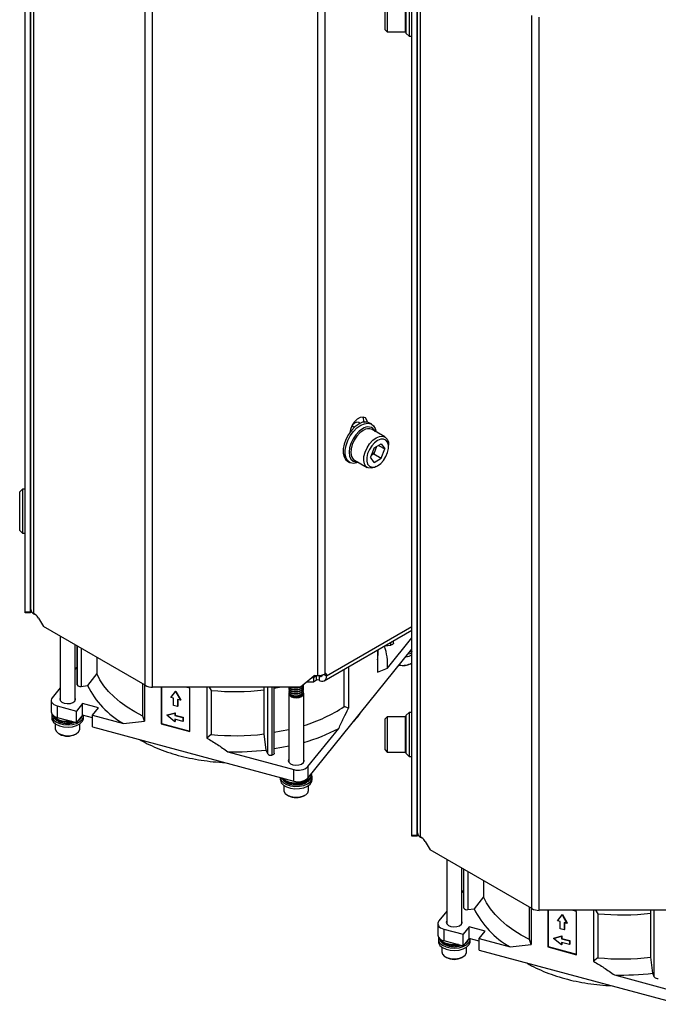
# Model space of a CAD drawing. Header units: millimetres. Extents: x 5 to 414, y 6 to 290.
# Tile 48 of 107: x 241 to 267, y 171 to 211. Entities that reach past the tile are written whole.
import ezdxf

# ---------------------------------------------------------------- set-up
doc = ezdxf.new("R2010")
doc.units = ezdxf.units.MM

msp = doc.modelspace()

# ---------------------------------------------------------------- linework, layer by layer
at = {"color": 7, "linetype": 'Continuous', "lineweight": 25}
for p, q in [((241.0688, 186.9485), (241.0688, 222.8763)), ((241.283, 186.9485), (241.283, 222.8763)), ((241.2884, 187.0479), (241.2884, 222.6257)), ((241.4139, 186.8729), (241.4139, 222.4508)), ((245.9224, 183.9786), (245.9224, 220.1397)), ((246.2255, 183.9062), (246.2255, 220.0673)), ((253.2151, 184.4452), (253.2151, 219.6731)), ((252.912, 184.3728), (252.912, 219.6007)), ((256.7261, 177.9097), (256.7261, 213.8375)), ((256.9404, 177.9097), (256.9404, 213.8375)), ((256.9458, 178.0091), (256.9458, 213.5869)), ((257.0713, 177.8341), (257.0713, 213.412)), ((255.6404, 210.6304), (255.6404, 211.7811)), ((255.7261, 211.8668), (255.7261, 210.5592)), ((256.4618, 210.5592), (256.4618, 211.8668)), ((256.4975, 210.374), (256.4975, 211.9311)), ((256.6118, 212.0454), (256.6118, 210.2597)), ((261.5798, 174.9398), (261.5798, 211.1009)), ((261.8828, 174.8674), (261.8828, 211.0284)), ((255.6404, 210.524), (255.6404, 210.6304)), ((255.6404, 210.524), (255.7261, 210.4383)), ((255.7261, 210.5592), (255.7261, 210.4383)), ((256.4618, 210.4383), (256.4618, 210.5592)), ((256.9404, 210.724), (256.9458, 210.724)), ((255.7261, 210.4383), (256.4618, 210.4383)), ((256.4975, 210.374), (256.6118, 210.2597)), ((256.6118, 210.2597), (256.7261, 210.2597)), ((254.7179, 194.84), (254.7381, 194.8283)), ((254.771, 194.6753), (254.771, 194.6312)), ((254.771, 194.6753), (254.8347, 194.6386)), ((255.0962, 194.5504), (255.0154, 194.5971)), ((254.3916, 194.4211), (254.2924, 194.4784)), ((255.6332, 194.0342), (255.113, 194.3346)), ((255.1909, 193.5881), (255.4825, 193.7564)), ((255.4825, 193.7564), (255.6283, 193.549)), ((255.1909, 193.5881), (255.0451, 193.2123)), ((255.1795, 193.3481), (255.1206, 193.407)), ((255.2962, 193.6488), (255.1795, 193.3481)), ((255.3757, 193.6948), (255.6283, 193.549)), ((255.4825, 193.1732), (255.6283, 193.549)), ((255.7812, 193.6372), (255.7812, 193.7072)), ((254.1226, 193.0506), (254.2034, 193.0039)), ((254.3988, 193.0973), (254.919, 192.797)), ((255.1909, 193.0048), (255.0451, 193.2123)), ((255.1795, 193.3481), (255.0742, 193.2874)), ((255.1795, 193.3481), (255.4825, 193.1732)), ((255.1909, 193.0048), (255.4825, 193.1732)), ((255.2762, 192.8324), (255.3368, 192.8674)), ((240.9545, 191.922), (240.8402, 191.8078)), ((240.8402, 190.2506), (240.8402, 191.8078)), ((241.0688, 191.922), (240.9545, 191.922)), ((240.9545, 191.922), (240.9545, 190.1363)), ((241.2884, 191.4578), (241.283, 191.4578)), ((241.283, 190.6006), (241.2884, 190.6006)), ((240.8402, 190.2506), (240.9545, 190.1363)), ((240.9545, 190.1363), (241.0688, 190.1363)), ((241.0688, 186.9485), (241.283, 186.9485)), ((241.0688, 186.9143), (241.0688, 186.9485)), ((241.283, 186.9143), (241.0688, 186.9143)), ((241.283, 186.9485), (241.283, 186.9143)), ((241.4139, 186.8729), (241.4644, 186.8438)), ((241.4259, 186.866), (241.4259, 186.866)), ((241.4685, 186.8414), (241.4259, 186.866)), ((241.6073, 186.693), (241.8007, 186.3581)), ((245.9224, 183.9786), (241.8007, 186.3581)), ((253.1768, 184.1615), (256.7261, 186.2105)), ((253.2656, 184.3577), (256.7261, 186.3554)), ((242.4779, 185.9671), (242.4779, 183.3605)), ((255.7328, 184.6725), (256.7261, 185.9023)), ((243.0856, 183.3605), (243.0856, 185.6163)), ((243.1623, 185.572), (243.1623, 184.0113)), ((243.1657, 183.9937), (243.1657, 185.57)), ((243.3285, 185.4761), (243.3285, 183.935)), ((252.5138, 180.2208), (256.7261, 185.4357)), ((255.3363, 185.4081), (255.3363, 184.506)), ((255.3545, 185.2787), (255.3545, 185.4186)), ((255.6227, 185.5735), (255.87, 185.6065)), ((255.87, 185.6065), (255.87, 185.7163)), ((255.9752, 185.6828), (255.9752, 185.777)), ((256.6916, 185.3929), (256.7261, 185.4069)), ((243.9634, 185.1095), (243.9634, 184.4512)), ((256.6436, 185.3335), (256.7462, 185.3785)), ((243.1623, 184.7214), (243.0856, 184.6265)), ((253.9815, 183.1185), (253.9815, 184.6261)), ((254.159, 184.7285), (254.159, 183.0485)), ((255.3363, 184.506), (255.7328, 184.6725)), ((256.674, 184.853), (256.7094, 184.8734)), ((243.9634, 184.4512), (243.5875, 183.9695)), ((252.1978, 183.9062), (252.7483, 184.3557)), ((252.7396, 184.2873), (252.6645, 184.2873)), ((252.8615, 184.3577), (252.7396, 184.2873)), ((252.7396, 184.2873), (252.7396, 184.1123)), ((252.7988, 184.3728), (252.912, 184.3728)), ((252.8615, 184.1827), (252.8615, 184.3577)), ((252.9972, 184.3777), (252.9626, 184.3577)), ((252.9626, 184.3577), (252.9626, 184.1827)), ((253.1603, 184.4185), (253.2656, 184.3577)), ((253.2656, 184.4161), (253.2151, 184.4452)), ((253.2656, 184.4161), (253.2656, 184.3577)), ((242.4779, 183.8742), (242.156, 183.4757)), ((243.3285, 183.935), (243.5875, 183.9695)), ((245.8268, 182.7312), (245.8268, 184.0338)), ((245.8914, 183.9965), (245.8914, 182.5215)), ((252.1978, 183.9062), (246.2255, 183.9062)), ((246.5712, 183.9062), (246.5712, 182.4224)), ((246.5832, 183.9062), (246.5832, 182.4374)), ((247.7364, 183.8585), (247.5594, 183.9062)), ((247.7364, 182.1088), (247.7364, 183.8585)), ((248.4161, 183.9062), (248.4161, 181.8418)), ((248.5085, 183.9062), (248.5936, 183.7711)), ((250.7377, 183.7922), (250.7469, 183.9062)), ((250.7377, 182.0075), (250.7377, 183.7922)), ((250.8842, 181.2094), (250.8842, 183.9062)), ((251.047, 183.9062), (251.047, 181.1507)), ((251.1522, 181.227), (251.1522, 183.9062)), ((251.7533, 183.853), (251.7533, 183.8427)), ((252.3247, 183.9652), (252.3247, 183.9754)), ((252.3247, 183.8836), (252.3247, 183.8938)), ((252.3247, 183.8019), (252.3247, 183.8121)), ((252.7396, 184.1123), (252.4503, 184.1123)), ((252.8615, 184.1827), (252.7396, 184.1123)), ((246.9596, 183.4844), (247.1538, 183.7237)), ((246.9596, 183.4844), (246.9717, 183.4993)), ((247.0696, 183.4547), (246.9596, 183.4844)), ((246.9717, 183.4993), (247.1659, 183.7387)), ((247.0696, 183.1631), (247.0696, 183.4547)), ((247.1538, 183.7237), (247.1659, 183.7387)), ((247.1538, 183.7237), (247.348, 183.3798)), ((247.1659, 183.7387), (247.3601, 183.3948)), ((247.348, 183.3798), (247.2379, 183.4094)), ((247.2379, 183.4094), (247.2379, 183.1178)), ((247.25, 183.4062), (247.25, 183.1328)), ((247.348, 183.3798), (247.3601, 183.3948)), ((248.5936, 183.7711), (248.5936, 181.9864)), ((251.7352, 183.6446), (251.7352, 180.8685)), ((251.7533, 183.7713), (251.7533, 183.7611)), ((251.7533, 183.6896), (251.7533, 183.6794)), ((252.3247, 183.7203), (252.3247, 183.7304)), ((252.3429, 180.8685), (252.3429, 183.6446)), ((242.1159, 183.3711), (242.1159, 182.9045)), ((242.3633, 183.1469), (243.1401, 182.9378)), ((242.3633, 183.1469), (242.3633, 182.6803)), ((243.3816, 183.2368), (243.1401, 182.9378)), ((244.029, 183.0625), (243.3816, 183.2368)), ((243.3816, 182.7702), (243.3816, 183.2368)), ((243.7875, 182.7635), (244.029, 183.0625)), ((247.2379, 183.1178), (247.0696, 183.1631)), ((247.2379, 183.1178), (247.25, 183.1328)), ((254.159, 183.0485), (253.9815, 183.1185)), ((242.1389, 182.7444), (242.1389, 182.6511)), ((242.3633, 182.6803), (243.1401, 182.4712)), ((243.1401, 182.4712), (243.1401, 182.9378)), ((243.3816, 182.7702), (243.1401, 182.4712)), ((243.2519, 182.6095), (243.3385, 182.6879)), ((243.3385, 182.7112), (243.3051, 182.6754)), ((243.3383, 182.7165), (243.3385, 182.7112)), ((243.3385, 182.7112), (243.3385, 182.6879)), ((243.7875, 182.6609), (243.3816, 182.7702)), ((243.4246, 182.6511), (243.4246, 182.7444)), ((243.7875, 182.2969), (243.7875, 182.7635)), ((243.7875, 182.7635), (245.0412, 182.426)), ((245.8914, 182.5215), (245.8268, 182.7312)), ((246.8042, 182.768), (247.1279, 182.8558)), ((246.8042, 182.768), (246.8163, 182.7829)), ((247.1279, 182.5059), (246.8042, 182.768)), ((246.8163, 182.7829), (247.14, 182.8708)), ((247.1279, 182.8558), (247.14, 182.8708)), ((247.1279, 182.8558), (247.1279, 182.7567)), ((247.1279, 182.7567), (247.14, 182.7716)), ((247.1279, 182.7567), (247.4516, 182.6695)), ((247.4516, 182.5179), (247.1279, 182.605)), ((247.1279, 182.605), (247.1279, 182.5059)), ((247.14, 182.8708), (247.14, 182.7716)), ((247.14, 182.7716), (247.4637, 182.6845)), ((247.14, 182.6018), (247.14, 182.5208)), ((247.4516, 182.6695), (247.4637, 182.6845)), ((247.4516, 182.6695), (247.4516, 182.5179)), ((247.4637, 182.6845), (247.4637, 182.5328)), ((255.7261, 182.7047), (255.6404, 182.6189)), ((255.6404, 181.3618), (255.6404, 182.6189)), ((256.4618, 182.7047), (255.7261, 182.7047)), ((255.7261, 182.7047), (255.7261, 181.2761)), ((256.4618, 181.2761), (256.4618, 182.7047)), ((256.6118, 182.8832), (256.4975, 182.7689)), ((256.4975, 181.2118), (256.4975, 182.7689)), ((256.7261, 182.8832), (256.6118, 182.8832)), ((256.6118, 182.8832), (256.6118, 181.0975)), ((242.2817, 182.4179), (242.2817, 182.2253)), ((243.2764, 182.1834), (243.2817, 182.2253)), ((243.2817, 182.2253), (243.2817, 182.4179)), ((243.7875, 182.2969), (251.9443, 180.1012)), ((245.0412, 182.426), (245.8914, 182.5215)), ((246.5832, 182.4374), (246.5712, 182.4224)), ((246.5712, 182.4224), (247.7364, 182.1088)), ((246.5832, 182.4374), (247.7364, 182.127)), ((247.1279, 182.5059), (247.14, 182.5208)), ((247.4516, 182.5179), (247.4637, 182.5328)), ((252.5138, 180.6874), (253.7625, 182.2334)), ((256.9458, 182.4189), (256.9404, 182.4189)), ((242.4281, 182.0213), (242.4635, 182.0009)), ((243.1, 182.0009), (243.1353, 182.0213)), ((248.5936, 181.9864), (248.4161, 181.8418)), ((250.8244, 181.3589), (250.7377, 182.0075)), ((256.9404, 181.5618), (256.9458, 181.5618)), ((249.2664, 181.2886), (251.9443, 180.5678)), ((250.8842, 181.2094), (250.8244, 181.3589)), ((255.6404, 181.3618), (255.7261, 181.2761)), ((255.7261, 181.2761), (256.4618, 181.2761)), ((256.4975, 181.2118), (256.6118, 181.0975)), ((256.6118, 181.0975), (256.7261, 181.0975)), ((252.5138, 180.6874), (252.5138, 180.2208)), ((251.3962, 180.2487), (251.3962, 180.1591)), ((251.9443, 180.1012), (251.9443, 180.5678)), ((252.6533, 180.3457), (252.6533, 180.3691)), ((252.6819, 180.1591), (252.6819, 180.2524)), ((251.539, 179.9258), (251.539, 179.7333)), ((252.539, 179.7333), (252.539, 179.9258)), ((251.6854, 179.5293), (251.7208, 179.5089)), ((252.3573, 179.5089), (252.3926, 179.5293)), ((256.7261, 177.9097), (256.9404, 177.9097)), ((256.7261, 177.8755), (256.7261, 177.9097)), ((256.9404, 177.8755), (256.7261, 177.8755)), ((256.9404, 177.9097), (256.9404, 177.8755)), ((257.0713, 177.8341), (257.1218, 177.805)), ((257.0833, 177.8272), (257.0833, 177.8272)), ((257.1259, 177.8026), (257.0833, 177.8272)), ((257.2647, 177.6542), (257.458, 177.3193)), ((261.5798, 174.9398), (257.458, 177.3193)), ((258.1352, 176.9283), (258.1352, 174.3217)), ((258.743, 174.3217), (258.743, 176.5775)), ((258.8196, 176.5332), (258.8196, 174.9725)), ((258.8231, 174.9549), (258.8231, 176.5312)), ((258.9859, 176.4372), (258.9859, 174.8962)), ((259.6208, 176.0707), (259.6208, 175.4124)), ((258.8196, 175.6826), (258.743, 175.5877)), ((259.6208, 175.4124), (259.2448, 174.9307)), ((258.1352, 174.8354), (257.8134, 174.4369)), ((258.9859, 174.8962), (259.2448, 174.9307)), ((261.4842, 173.6924), (261.4842, 174.995)), ((261.5488, 174.9577), (261.5488, 173.4827)), ((267.8551, 174.8674), (261.8828, 174.8674)), ((262.2285, 174.8674), (262.2285, 173.3836)), ((262.2406, 174.8674), (262.2406, 173.3986)), ((262.6169, 174.4456), (262.8112, 174.6849)), ((262.629, 174.4605), (262.8232, 174.6999)), ((262.8112, 174.6849), (262.8232, 174.6999)), ((262.8112, 174.6849), (263.0054, 174.341)), ((262.8232, 174.6999), (263.0174, 174.356)), ((263.3938, 174.8197), (263.2167, 174.8674)), ((263.3938, 173.07), (263.3938, 174.8197)), ((264.0735, 174.8674), (264.0735, 172.803)), ((264.1659, 174.8674), (264.251, 174.7323)), ((264.251, 174.7323), (264.251, 172.9476)), ((266.395, 174.7534), (266.4043, 174.8674)), ((266.395, 172.9687), (266.395, 174.7534)), ((266.5416, 172.1706), (266.5416, 174.8674)), ((257.7732, 174.3323), (257.7732, 173.8657)), ((262.6169, 174.4456), (262.629, 174.4605)), ((262.727, 174.4159), (262.6169, 174.4456)), ((262.727, 174.1243), (262.727, 174.4159)), ((263.0054, 174.341), (262.8953, 174.3706)), ((262.8953, 174.3706), (262.8953, 174.079)), ((262.9074, 174.3674), (262.9074, 174.094)), ((263.0054, 174.341), (263.0174, 174.356)), ((258.0207, 174.1081), (258.7975, 173.899)), ((258.0207, 174.1081), (258.0207, 173.6415)), ((259.039, 174.198), (258.7975, 173.899)), ((258.7975, 173.4324), (258.7975, 173.899)), ((259.6864, 174.0237), (259.039, 174.198)), ((259.039, 173.7314), (259.039, 174.198)), ((259.4449, 173.7247), (259.6864, 174.0237)), ((262.4737, 173.7441), (262.7973, 173.832)), ((262.8953, 174.079), (262.727, 174.1243)), ((262.7853, 173.817), (262.7973, 173.832)), ((262.7973, 173.832), (262.7973, 173.7328)), ((262.8953, 174.079), (262.9074, 174.094)), ((257.7962, 173.7056), (257.7962, 173.6123)), ((258.0207, 173.6415), (258.7975, 173.4324)), ((259.039, 173.7314), (258.7975, 173.4324)), ((258.9092, 173.5707), (258.9958, 173.6491)), ((258.9958, 173.6724), (258.9625, 173.6366)), ((258.9957, 173.6777), (258.9958, 173.6724)), ((258.9958, 173.6724), (258.9958, 173.6491)), ((259.4449, 173.6221), (259.039, 173.7314)), ((259.082, 173.6123), (259.082, 173.7056)), ((259.4449, 173.2581), (259.4449, 173.7247)), ((259.4449, 173.7247), (260.6986, 173.3872)), ((260.6986, 173.3872), (261.5488, 173.4827)), ((261.5488, 173.4827), (261.4842, 173.6924)), ((262.4616, 173.7292), (262.7853, 173.817)), ((262.4616, 173.7292), (262.4737, 173.7441)), ((262.7853, 173.4671), (262.4616, 173.7292)), ((262.7853, 173.817), (262.7853, 173.7179)), ((262.7853, 173.7179), (262.7973, 173.7328)), ((262.7853, 173.7179), (263.1089, 173.6307)), ((263.1089, 173.4791), (262.7853, 173.5662)), ((262.7853, 173.5662), (262.7853, 173.4671)), ((262.7853, 173.4671), (262.7973, 173.482)), ((262.7973, 173.7328), (263.121, 173.6457)), ((262.7973, 173.563), (262.7973, 173.482)), ((263.1089, 173.6307), (263.121, 173.6457)), ((263.1089, 173.6307), (263.1089, 173.4791)), ((263.1089, 173.4791), (263.121, 173.494)), ((263.121, 173.6457), (263.121, 173.494)), ((257.9391, 173.379), (257.9391, 173.1865)), ((258.9338, 173.1446), (258.9391, 173.1865)), ((258.9391, 173.1865), (258.9391, 173.379)), ((259.4449, 173.2581), (267.6016, 171.0624)), ((262.2406, 173.3986), (262.2285, 173.3836)), ((262.2285, 173.3836), (263.3938, 173.07)), ((262.2406, 173.3986), (263.3938, 173.0882)), ((258.0855, 172.9825), (258.1209, 172.9621)), ((258.7574, 172.9621), (258.7927, 172.9825)), ((264.251, 172.9476), (264.0735, 172.803)), ((266.4818, 172.3201), (266.395, 172.9687)), ((264.9237, 172.2498), (267.6016, 171.529)), ((266.5416, 172.1706), (266.4818, 172.3201))]:
    msp.add_line(p, q, dxfattribs=at)
at = {"color": 7, "linetype": 'Continuous', "lineweight": 25, "flags": 128}
for points in [[(254.569, 194.5529), (254.4179, 194.4445), (254.2756, 194.3), (254.1503, 194.1278), (254.0494, 193.938), (253.9787, 193.7416), (253.9423, 193.5499), (253.9423, 193.3741), (253.9787, 193.2245), (254.0494, 193.1097), (254.1226, 193.0506)], [(254.9203, 194.6324), (254.9012, 194.7152), (254.8398, 194.8025), (254.7458, 194.8394), (254.6304, 194.8212), (254.5076, 194.7504), (254.3922, 194.6353), (254.2982, 194.4898), (254.2368, 194.3316), (254.2177, 194.2268)], [(254.6201, 194.58), (254.5829, 194.6131), (254.501, 194.629), (254.4044, 194.5954), (254.3202, 194.5302)], [(254.6498, 194.5062), (254.8009, 194.5723), (254.9432, 194.5921), (255.0685, 194.5646), (255.1694, 194.4913), (255.2401, 194.3765), (255.2748, 194.2411)], [(254.7315, 194.8401), (254.7497, 194.8026), (254.771, 194.6753)], [(254.5606, 193.0039), (254.4987, 192.9821), (254.3564, 192.9623), (254.2312, 192.9898), (254.1302, 193.0631), (254.0595, 193.1779), (254.0231, 193.3275), (254.0231, 193.5032), (254.0595, 193.6949), (254.1302, 193.8914), (254.2312, 194.0812), (254.3564, 194.2533), (254.4987, 194.3978), (254.6498, 194.5062)], [(254.7306, 194.3663), (254.5881, 194.2623), (254.4554, 194.1222), (254.3413, 193.9553), (254.2539, 193.7732), (254.1989, 193.5881), (254.1801, 193.4127), (254.1989, 193.259), (254.2539, 193.1374), (254.3413, 193.0563), (254.4554, 193.0211), (254.5284, 193.0225)], [(254.7559, 194.2992), (254.6196, 194.1989), (254.4935, 194.0628), (254.3868, 193.9009), (254.3074, 193.7254), (254.2614, 193.5491), (254.252, 193.3852), (254.28, 193.2459), (254.3433, 193.1414), (254.3988, 193.0973)], [(255.2762, 192.8324), (255.2073, 192.7981), (255.0749, 192.7645), (254.9574, 192.7792), (254.8635, 192.8411), (254.8002, 192.9456), (254.7722, 193.0849), (254.7816, 193.2488), (254.8277, 193.4251), (254.907, 193.6006), (255.0137, 193.7625), (255.1398, 193.8986), (255.2761, 193.9989), (255.2761, 193.9989)], [(255.3367, 193.8939), (255.2115, 193.8008), (255.0964, 193.6737), (255.0008, 193.5228), (254.9324, 193.3604), (254.8968, 193.1997), (254.8968, 193.0536), (254.9324, 192.934), (255.0008, 192.8506), (255.0964, 192.8101), (255.2115, 192.8159), (255.3367, 192.8674), (255.4619, 192.9605), (255.577, 193.0876), (255.6726, 193.2384), (255.741, 193.4008), (255.7767, 193.5616), (255.7767, 193.7077), (255.741, 193.8272), (255.6726, 193.9107), (255.577, 193.9511), (255.4619, 193.9454), (255.3367, 193.8939)], [(255.2761, 193.9989), (255.4124, 194.0559), (255.5385, 194.0655), (255.6452, 194.0268), (255.7246, 193.9428), (255.7706, 193.8198), (255.7812, 193.7072)], [(255.9752, 185.6828), (255.9734, 185.6699), (255.9664, 185.655), (255.9546, 185.6413), (255.9384, 185.6291), (255.9183, 185.619), (255.8953, 185.6114), (255.87, 185.6065)], [(256.5741, 185.2475), (256.6617, 185.2702), (256.7261, 185.2932)], [(245.8268, 182.7312), (245.4979, 182.9053), (245.1932, 183.0934), (244.9145, 183.2946), (244.6634, 183.5075), (244.4416, 183.731), (244.2503, 183.9637), (244.0905, 184.2043), (243.9634, 184.4512)], [(252.9626, 184.3577), (252.9921, 184.344), (253.0205, 184.3375), (253.0467, 184.3386), (253.0697, 184.3471), (253.0885, 184.3627), (253.1025, 184.3849), (253.1082, 184.4002)], [(243.1657, 183.9937), (243.1623, 184.0089), (243.1623, 184.0113)], [(251.4566, 183.9062), (251.4298, 183.9009), (251.1522, 183.8509)], [(242.156, 183.4757), (242.1281, 183.4299), (242.1163, 183.3819), (242.1208, 183.3335), (242.1417, 183.2865), (242.178, 183.2428), (242.2285, 183.204), (242.291, 183.1716), (242.3633, 183.1469)], [(242.4779, 183.4815), (242.4606, 183.4291), (242.4797, 183.3575), (242.5448, 183.2956), (242.6459, 183.2528)], [(242.6459, 183.2528), (242.7677, 183.2356), (242.8917, 183.2466), (242.9989, 183.2842), (243.073, 183.3426), (243.1029, 183.4129), (243.0856, 183.4815)], [(251.7616, 183.7161), (251.7551, 183.707), (251.7353, 183.6395), (251.7618, 183.5728), (251.8304, 183.517), (251.9309, 183.4806), (252.0478, 183.4692), (252.1633, 183.4845), (252.26, 183.5241), (252.323, 183.5821), (252.3428, 183.6496), (252.3241, 183.7052)], [(242.1389, 182.6511), (242.1484, 182.5876), (242.205, 182.4872), (242.3084, 182.4), (242.4501, 182.3332), (242.6187, 182.2921), (242.8005, 182.2802), (242.9808, 182.2982), (243.1449, 182.3449), (243.2796, 182.4164), (243.374, 182.5069), (243.4204, 182.609), (243.4246, 182.6511)], [(242.1488, 182.8094), (242.143, 182.7865), (242.1484, 182.6809), (242.205, 182.5805), (242.3084, 182.4933), (242.4501, 182.4265), (242.6187, 182.3855), (242.8005, 182.3735), (242.9808, 182.3916), (243.1449, 182.4382), (243.2796, 182.5097), (243.374, 182.6002), (243.4204, 182.7024), (243.4241, 182.7587)], [(242.1763, 182.7779), (242.1953, 182.7321), (242.2757, 182.6367), (242.4014, 182.5593), (242.5611, 182.5068), (242.7406, 182.4839), (242.9238, 182.4927), (243.0054, 182.5075)], [(242.9554, 182.5209), (242.9238, 182.5161), (242.7406, 182.5073), (242.5611, 182.5301), (242.4014, 182.5826), (242.2757, 182.66), (242.1953, 182.7555), (242.1904, 182.7651)], [(242.2817, 182.2253), (242.2818, 182.2197), (242.3121, 182.1263), (242.3933, 182.0436), (242.5165, 181.9806), (242.6685, 181.9442), (242.8328, 181.9382), (242.9915, 181.9633), (243.1275, 182.0169), (243.2261, 182.093), (243.2764, 182.1834)], [(251.7352, 182.1816), (251.4298, 182.1161), (251.1522, 182.0661)], [(251.7352, 181.5111), (251.4583, 181.4555), (251.1522, 181.4036)], [(251.1522, 181.227), (251.1503, 181.2141), (251.1434, 181.1993), (251.1316, 181.1855), (251.1153, 181.1733), (251.0953, 181.1632), (251.0722, 181.1556), (251.047, 181.1507)], [(251.7352, 180.9895), (251.7179, 180.9371), (251.737, 180.8655), (251.802, 180.8036), (251.9032, 180.7608)], [(251.9032, 180.7608), (252.025, 180.7436), (252.149, 180.7546), (252.2562, 180.7922), (252.3303, 180.8506), (252.3601, 180.9209), (252.3429, 180.9895)], [(251.3962, 180.2524), (251.3976, 180.2279), (251.4355, 180.1246), (251.5223, 180.0316), (251.651, 179.9565), (251.8111, 179.9054), (251.9897, 179.8824), (252.1723, 179.8894), (252.3441, 179.9258), (252.4912, 179.9886), (252.6016, 180.0728), (252.6664, 180.1716), (252.6805, 180.2769), (252.652, 180.3642)], [(251.457, 180.2323), (251.4899, 180.1868), (251.5959, 180.1001), (251.7416, 180.0355), (251.914, 179.9986), (252.0975, 179.9927), (252.2758, 180.0185), (252.4329, 180.0736), (252.5547, 180.1531), (252.6304, 180.2498), (252.6533, 180.3457)], [(252.6532, 180.3624), (252.6304, 180.2731), (252.5547, 180.1764), (252.4329, 180.097), (252.2758, 180.0419), (252.0975, 180.0161), (251.914, 180.0219), (251.7416, 180.0588), (251.5959, 180.1235), (251.4899, 180.2101), (251.476, 180.2272)], [(251.3962, 180.1591), (251.3976, 180.1346), (251.4355, 180.0313), (251.5223, 179.9383), (251.651, 179.8632), (251.8111, 179.8121), (251.9897, 179.7891), (252.1723, 179.7961), (252.3441, 179.8324), (252.4912, 179.8953), (252.6016, 179.9795), (252.6664, 180.0783), (252.6819, 180.1591)], [(251.539, 179.7333), (251.5434, 179.6953), (251.5916, 179.6045), (251.6883, 179.5276), (251.8231, 179.473), (251.9812, 179.4466), (252.1456, 179.4513), (252.2984, 179.4866), (252.4232, 179.5486), (252.5063, 179.6306)], [(252.5063, 179.6306), (252.5387, 179.7237), (252.539, 179.7333)], [(261.4842, 173.6924), (261.1553, 173.8665), (260.8505, 174.0546), (260.5718, 174.2558), (260.3208, 174.4687), (260.099, 174.6922), (259.9076, 174.9249), (259.7479, 175.1655), (259.6208, 175.4124)], [(258.8231, 174.9549), (258.8197, 174.9701), (258.8196, 174.9725)], [(257.8134, 174.4369), (257.7855, 174.3911), (257.7736, 174.3431), (257.7782, 174.2947), (257.7991, 174.2477), (257.8354, 174.204), (257.8858, 174.1652), (257.9484, 174.1328), (258.0207, 174.1081)], [(258.1352, 174.4427), (258.118, 174.3903), (258.1371, 174.3187), (258.2021, 174.2568), (258.3033, 174.214)], [(258.3033, 174.214), (258.4251, 174.1968), (258.549, 174.2078), (258.6563, 174.2454), (258.7304, 174.3038), (258.7602, 174.3741), (258.743, 174.4427)], [(257.7962, 173.6123), (257.8057, 173.5488), (257.8624, 173.4484), (257.9657, 173.3612), (258.1075, 173.2944), (258.2761, 173.2533), (258.4578, 173.2414), (258.6381, 173.2594), (258.8023, 173.3061), (258.937, 173.3776), (259.0314, 173.4681), (259.0778, 173.5702), (259.082, 173.6123)], [(257.8062, 173.7706), (257.8004, 173.7477), (257.8057, 173.6421), (257.8624, 173.5417), (257.9657, 173.4545), (258.1075, 173.3877), (258.2761, 173.3466), (258.4578, 173.3347), (258.6381, 173.3527), (258.8023, 173.3994), (258.937, 173.4709), (259.0314, 173.5614), (259.0778, 173.6635), (259.0815, 173.7199)], [(257.8336, 173.7391), (257.8527, 173.6933), (257.9331, 173.5979), (258.0588, 173.5205), (258.2185, 173.468), (258.398, 173.4451), (258.5812, 173.4539), (258.6627, 173.4687)], [(258.6127, 173.4821), (258.5812, 173.4773), (258.398, 173.4685), (258.2185, 173.4913), (258.0588, 173.5438), (257.9331, 173.6212), (257.8527, 173.7167), (257.8477, 173.7263)], [(257.9391, 173.1865), (257.9392, 173.1809), (257.9695, 173.0875), (258.0506, 173.0048), (258.1739, 172.9418), (258.3259, 172.9054), (258.4902, 172.8994), (258.6489, 172.9245), (258.7849, 172.9781), (258.8834, 173.0542), (258.9338, 173.1446)]]:
    msp.add_lwpolyline(points, dxfattribs=at)
at = {"color": 7, "linetype": 'Continuous', "lineweight": 25}
for centre, radius, start, end in [((256.4618, 210.474), 0.0357, 270, 0), ((254.8287, 194.2064), 0.433, 64.45706, 126.8534), ((254.9446, 194.1109), 0.3331, 26.52467, 129.96363), ((254.9647, 194.011), 0.3559, 65.38103, 125.92943), ((241.5029, 187.0693), 0.2155, 185.6948, 245.62534), ((241.2463, 186.4941), 0.4122, 28.85561, 58.04533), ((253.6269, 184.8456), 2.113, 355.30206, 20.10733), ((253.413, 185.2791), 1.9415, 352.15594, 359.98532), ((256.3783, 186.0802), 0.9465, 276.60961, 291.55887), ((256.3548, 185.4731), 0.6975, 257.68116, 297.23945), ((256.3563, 185.5449), 0.7577, 259.12008, 299.21358), ((252.7977, 184.2926), 0.0802, 89.26489, 128.10848), ((252.912, 184.2602), 0.1098, 62.60967, 117.39033), ((252.912, 184.0852), 0.1098, 62.60967, 117.39033), ((252.9244, 184.991), 0.6184, 268.8559, 298.04024), ((253.0809, 184.3278), 0.1872, 230.79671, 9.21404), ((253.2348, 184.421), 0.0312, 350.78596, 129.20329), ((243.291, 184.086), 0.1556, 216.37866, 283.94961), ((246.8396, 185.5762), 3.6273, 206.29188, 240.2788), ((246.2131, 184.5244), 0.6184, 241.95976, 271.1441), ((249.5683, 193.6752), 9.9519, 264.37957, 276.74795), ((252.0356, 183.8302), 0.3289, 227.92825, 319.14666), ((252.0385, 183.9021), 0.371, 259.92115, 269.40376), ((250.4957, 188.401), 6.329, 286.96897, 303.41946), ((242.3922, 182.9609), 0.282, 191.51924, 264.11752), ((243.2698, 182.6864), 0.0687, 321.81916, 1.23683), ((256.4618, 182.6689), 0.0357, 360, 90), ((250.2931, 188.8372), 7.4597, 285.94912, 297.71628), ((242.7817, 182.5875), 0.6674, 241.51976, 298.48024), ((249.5683, 191.8904), 9.9519, 264.37957, 276.74795), ((249.5696, 191.8767), 10.5924, 268.3595, 276.80353), ((251.0095, 181.3017), 0.1556, 216.37866, 283.94961), ((256.4618, 181.3118), 0.0357, 270, 0), ((252.1244, 181.1256), 0.5862, 252.10181, 311.63042), ((252.1244, 180.659), 0.5862, 252.10181, 311.63042), ((252.039, 180.1113), 0.6814, 242.15518, 297.84482), ((257.1602, 178.0305), 0.2155, 185.6948, 245.62534), ((256.9037, 177.4553), 0.4122, 28.85561, 58.04533), ((258.9484, 175.0471), 0.1556, 216.37866, 283.94961), ((262.4969, 176.5374), 3.6273, 206.29188, 240.2788), ((261.8705, 175.4856), 0.6184, 241.95976, 271.1441), ((265.2257, 184.6364), 9.9519, 264.37957, 276.74795), ((258.0496, 173.9221), 0.282, 191.51924, 264.11752), ((258.9272, 173.6476), 0.0687, 321.81916, 1.23683), ((258.4391, 173.5487), 0.6674, 241.51976, 298.48024), ((265.2257, 182.8516), 9.9519, 264.37957, 276.74795), ((265.227, 182.8379), 10.5924, 268.3595, 276.80353), ((266.6669, 172.2629), 0.1556, 216.37866, 283.94961)]:
    msp.add_arc(centre, radius, start, end, dxfattribs=at)
for points, knots in [([(252.3231, 183.9654), (252.3201, 183.9437), (252.3138, 183.8984), (252.2515, 183.8389), (252.159, 183.796), (252.0475, 183.7757), (251.9349, 183.7819), (251.8368, 183.8121), (251.7746, 183.86), (251.7474, 183.9021), (251.7544, 183.9226), (251.755, 183.9242)], [0, 0, 0, 0, 0.11594854, 0.24219517, 0.36450515, 0.49185752, 0.61594854, 0.74003956, 0.86739194, 0.98970192, 1, 1, 1, 1]), ([(252.2941, 183.8897), (252.2962, 183.8878), (252.3133, 183.8731), (252.3232, 183.8386), (252.3266, 183.7927), (252.3054, 183.7394), (252.2522, 183.6858), (252.1588, 183.6429), (252.0475, 183.6226), (251.9349, 183.6288), (251.8368, 183.659), (251.7746, 183.7069), (251.7474, 183.749), (251.7544, 183.7695), (251.755, 183.7711)], [0, 0, 0, 0, 0.01051, 0.084485, 0.1586987, 0.2282561, 0.3384647, 0.4452368, 0.5564106, 0.6647374, 0.7730643, 0.8842381, 0.9910102, 1, 1, 1, 1]), ([(252.3231, 183.8837), (252.3201, 183.8621), (252.3138, 183.8168), (252.2515, 183.7573), (252.159, 183.7144), (252.0475, 183.694), (251.9349, 183.7002), (251.8368, 183.7304), (251.7746, 183.7783), (251.7474, 183.8204), (251.7544, 183.841), (251.755, 183.8426)], [0, 0, 0, 0, 0.1159485, 0.2421952, 0.3645052, 0.4918575, 0.6159485, 0.7400396, 0.8673919, 0.9897019, 1, 1, 1, 1]), ([(252.3231, 183.8021), (252.3201, 183.7804), (252.3138, 183.7351), (252.2515, 183.6756), (252.159, 183.6327), (252.0475, 183.6124), (251.9349, 183.6186), (251.8368, 183.6488), (251.7746, 183.6967), (251.7474, 183.7388), (251.7544, 183.7593), (251.755, 183.7609)], [0, 0, 0, 0, 0.11594854, 0.24219517, 0.36450515, 0.49185752, 0.61594854, 0.74003956, 0.86739194, 0.98970192, 1, 1, 1, 1]), ([(252.2941, 183.9713), (252.2962, 183.9695), (252.3133, 183.9547), (252.3232, 183.9203), (252.3266, 183.8744), (252.3054, 183.8211), (252.2522, 183.7675), (252.1588, 183.7246), (252.0476, 183.7042), (251.9347, 183.7104), (251.8375, 183.7406), (251.7721, 183.7886), (251.7443, 183.8488), (251.7626, 183.8869), (251.7718, 183.9062)], [0, 0, 0, 0, 0.009555, 0.076808, 0.1442781, 0.207515, 0.3077091, 0.404779, 0.5058507, 0.6043341, 0.7028175, 0.8038892, 0.9009591, 1, 1, 1, 1]), ([(252.3198, 184.0058), (252.3204, 184.0046), (252.3282, 183.9883), (252.325, 183.9557), (252.3061, 183.9029), (252.252, 183.8491), (252.1588, 183.8062), (252.0477, 183.7859), (251.9344, 183.7921), (251.8388, 183.8224), (251.7768, 183.8634), (251.7671, 183.8948), (251.7635, 183.9062)], [0, 0, 0, 0, 0.0067509, 0.0922404, 0.1723661, 0.2993193, 0.4223139, 0.5503791, 0.6751647, 0.7999503, 0.9280156, 1, 1, 1, 1]), ([(252.3099, 183.9977), (252.3088, 183.9929), (252.3027, 183.9648), (252.2499, 183.9209), (252.1593, 183.8775), (252.0478, 183.8576), (251.9334, 183.8627), (251.8735, 183.8852), (251.8435, 183.8964)], [0, 0, 0, 0, 0.0401968, 0.2343543, 0.4224574, 0.6183154, 0.8091577, 1, 1, 1, 1]), ([(252.3066, 183.995), (252.3064, 183.9945), (252.2974, 183.9712), (252.2598, 183.9361), (252.2078, 183.9145), (252.1875, 183.9062)], [0, 0, 0, 0, 0.0131125, 0.6159143, 1, 1, 1, 1]), ([(252.3223, 183.7304), (252.3228, 183.7236), (252.3247, 183.7021), (252.3044, 183.6578), (252.2525, 183.6042), (252.1587, 183.5613), (252.0475, 183.5409), (251.9349, 183.5471), (251.8368, 183.5773), (251.7746, 183.6252), (251.7474, 183.6673), (251.7544, 183.6879), (251.755, 183.6895)], [0, 0, 0, 0, 0.0365798, 0.1162338, 0.2424397, 0.3647102, 0.4920215, 0.6160725, 0.7401234, 0.8674347, 0.9897052, 1, 1, 1, 1]), ([(252.3231, 183.7204), (252.3201, 183.6988), (252.3138, 183.6535), (252.2515, 183.594), (252.159, 183.5511), (252.0475, 183.5307), (251.9349, 183.5369), (251.8368, 183.5671), (251.7746, 183.615), (251.7474, 183.6571), (251.7544, 183.6777), (251.755, 183.6793)], [0, 0, 0, 0, 0.1159485, 0.2421952, 0.3645052, 0.4918575, 0.6159485, 0.7400396, 0.8673919, 0.9897019, 1, 1, 1, 1]), ([(252.2844, 183.6151), (252.2727, 183.6026), (252.2475, 183.5756), (252.1838, 183.5453), (252.1079, 183.5286), (252.0572, 183.5304), (252.0346, 183.5312)], [0, 0, 0, 0, 0.2361135, 0.510984, 0.782806, 1, 1, 1, 1]), ([(252.1363, 183.5514), (252.1343, 183.5505), (252.1087, 183.5378), (252.0705, 183.5333), (252.038, 183.5314), (252.0346, 183.5312)], [0, 0, 0, 0, 0.070716, 0.9040727, 1, 1, 1, 1]), ([(252.3236, 183.6646), (252.3169, 183.6507), (252.3083, 183.6329), (252.2888, 183.6183), (252.2844, 183.6151)], [0, 0, 0, 0, 0.7748306, 1, 1, 1, 1]), ([(252.2941, 183.7264), (252.2962, 183.7245), (252.3133, 183.7098), (252.3193, 183.6874), (252.3229, 183.6682), (252.3236, 183.6646)], [0, 0, 0, 0, 0.1030264, 0.828178, 1, 1, 1, 1]), ([(253.7625, 182.2334), (253.8267, 182.3745), (253.9554, 182.6576), (254.091, 182.9179), (254.159, 183.0485)], [0, 0, 0, 0, 0.4984213, 1, 1, 1, 1]), ([(242.178, 182.7859), (242.18, 182.7687), (242.1863, 182.7147), (242.2418, 182.6342), (242.334, 182.551), (242.4611, 182.4863), (242.614, 182.4444), (242.7805, 182.4305), (242.9435, 182.4423), (243.0385, 182.4722), (243.0836, 182.4864)], [0, 0, 0, 0, 0.0576316, 0.1805893, 0.3088625, 0.4464069, 0.5883999, 0.7301897, 0.8720554, 1, 1, 1, 1]), ([(243.1971, 182.5417), (243.2095, 182.5478), (243.2622, 182.5735), (243.2971, 182.6134), (243.3238, 182.644)], [0, 0, 0, 0, 0.234908, 1, 1, 1, 1]), ([(254.3745, 182.5243), (254.3875, 182.5372), (254.4354, 182.5846), (254.5124, 182.6821), (254.5875, 182.7722), (254.6219, 182.8289), (254.6264, 182.8362)], [0, 0, 0, 0, 0.1301295, 0.4803462, 0.9325547, 1, 1, 1, 1]), ([(248.4161, 181.8418), (248.561, 181.7568), (248.8518, 181.5861), (249.1279, 181.388), (249.2664, 181.2886)], [0, 0, 0, 0, 0.4982238, 1, 1, 1, 1]), ([(245.717, 181.7775), (245.7826, 181.7386), (245.9651, 181.6304), (246.2982, 181.4749), (246.7095, 181.311), (247.1457, 181.1707), (247.6014, 181.0542), (248.0732, 180.9617), (248.5574, 180.8971), (248.9137, 180.8626), (249.108, 180.8576), (249.1369, 180.8569)], [0, 0, 0, 0, 0.0727617, 0.202148, 0.3314944, 0.4607834, 0.5900121, 0.7191864, 0.8483166, 0.9774155, 1, 1, 1, 1]), ([(251.4516, 180.2338), (251.4632, 180.2083), (251.4908, 180.1477), (251.5766, 180.0706), (251.6974, 180.0024), (251.8476, 179.957), (252.0132, 179.9384), (252.1813, 179.9483), (252.3399, 179.9867), (252.4791, 180.0528), (252.5806, 180.1412), (252.6431, 180.243), (252.6491, 180.3134), (252.6519, 180.3465)], [0, 0, 0, 0, 0.0635129, 0.1510213, 0.2449809, 0.3427248, 0.4404798, 0.5381925, 0.6365886, 0.736539, 0.8388472, 0.924184, 1, 1, 1, 1]), ([(252.6503, 180.36), (252.652, 180.366), (252.6547, 180.3761), (252.6516, 180.386), (252.6504, 180.3899)], [0, 0, 0, 0, 0.6003021, 1, 1, 1, 1]), ([(257.8353, 173.7471), (257.8374, 173.7299), (257.8436, 173.6759), (257.8992, 173.5953), (257.9913, 173.5122), (258.1185, 173.4475), (258.2714, 173.4056), (258.4379, 173.3917), (258.6008, 173.4035), (258.6959, 173.4334), (258.741, 173.4476)], [0, 0, 0, 0, 0.0576316, 0.1805893, 0.3088625, 0.4464069, 0.5883999, 0.7301897, 0.8720554, 1, 1, 1, 1]), ([(258.8545, 173.5029), (258.8669, 173.509), (258.9196, 173.5347), (258.9545, 173.5746), (258.9812, 173.6051)], [0, 0, 0, 0, 0.234908, 1, 1, 1, 1]), ([(261.3743, 172.7387), (261.44, 172.6998), (261.6224, 172.5916), (261.9555, 172.4361), (262.3669, 172.2722), (262.8031, 172.1319), (263.2588, 172.0153), (263.7305, 171.9229), (264.2147, 171.8583), (264.5711, 171.8238), (264.7653, 171.8188), (264.7943, 171.8181)], [0, 0, 0, 0, 0.07276171, 0.20214803, 0.33149442, 0.46078338, 0.59001215, 0.71918645, 0.84831664, 0.97741547, 1, 1, 1, 1]), ([(264.0735, 172.803), (264.2184, 172.718), (264.5092, 172.5473), (264.7852, 172.3492), (264.9237, 172.2498)], [0, 0, 0, 0, 0.4982238, 1, 1, 1, 1])]:
    msp.add_open_spline(points, degree=3, knots=knots, dxfattribs=at)

doc.saveas('drawing.dxf')
